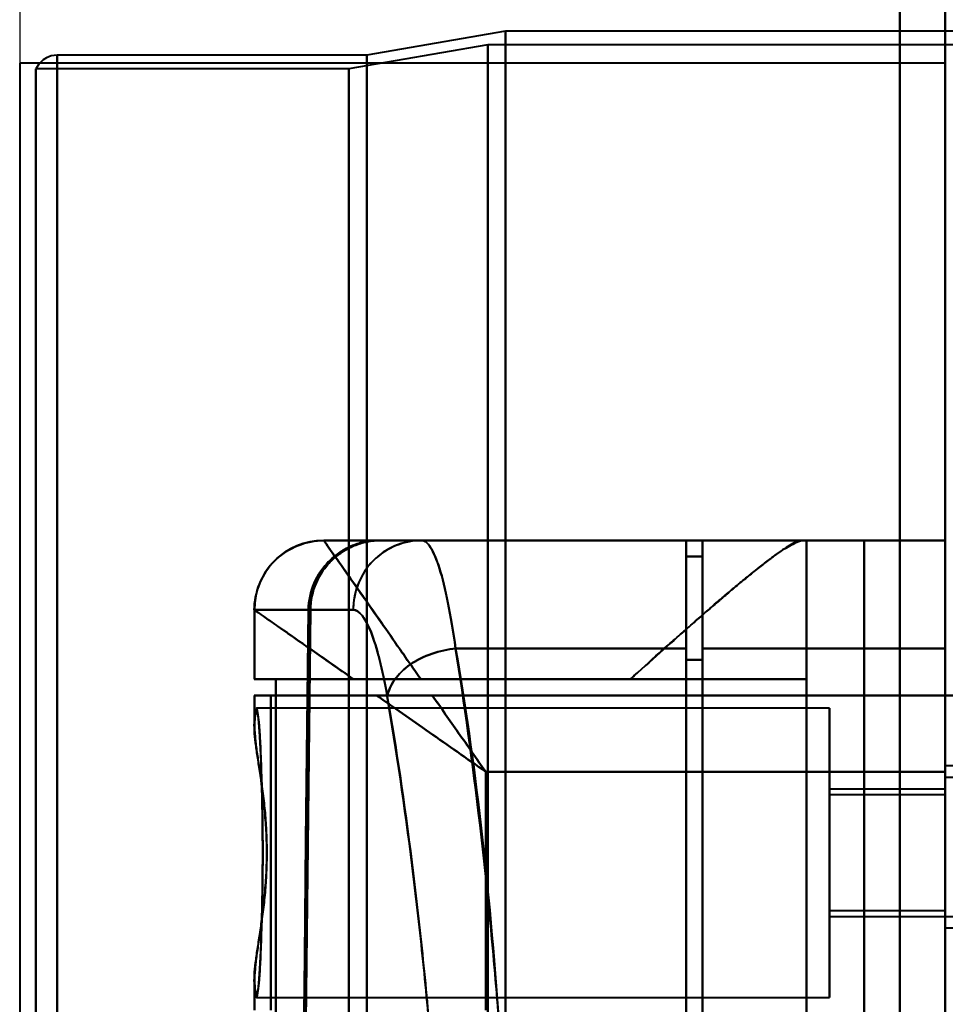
# Model space of a CAD drawing. Header units: millimetres. Extents: x -1087 to 1688, y -120 to 1010.
# Tile 30 of 86: x -573 to -533, y 797 to 840. Entities that reach past the tile are written whole.
import ezdxf

# ---------------------------------------------------------------- set-up
doc = ezdxf.new("R2010")
doc.units = ezdxf.units.MM
doc.layers.add('A-GENM', color=13, linetype='Continuous', lineweight=40)
doc.layers.add('G-IMPT', color=8, linetype='Continuous', lineweight=40)

# ---------------------------------------------------------------- blocks, each defined once
blk = doc.blocks.new('Maintenance r21 - Maintenance r21-751643-Arrière')
at = {"layer": 'A-GENM'}
for p, q in [((-535, 1.653), (-535, 939.653)), ((-535, 939.653), (-535, 1.653))]:
    blk.add_line(p, q, dxfattribs=at)
blk = doc.blocks.new('NEXA 700 CALQUES_dwg-751640-Arrière')
at = {"layer": 'G-IMPT'}
for p, q in [((-533.03, 902.772), (-533.03, 128.972)), ((-533.03, 839.872), (-533.03, 713.372)), ((-533.03, 713.372), (-533.03, 839.872)), ((-552.03, 839.372), (-558.03, 838.338)), ((-512.03, 839.372), (-552.03, 839.372)), ((-552.03, 839.372), (-552.03, 713.372)), ((-552.03, 713.372), (-552.03, 839.372)), ((-552.803, 838.781), (-558.803, 837.746)), ((-511.228, 838.781), (-552.803, 838.781)), ((-552.803, 713.372), (-552.803, 838.781)), ((-552.803, 838.781), (-552.803, 713.372)), ((-558.03, 838.338), (-571.418, 838.338)), ((-571.418, 713.372), (-571.418, 838.338)), ((-571.418, 838.338), (-571.418, 713.372)), ((-558.03, 838.338), (-558.03, 713.372)), ((-558.03, 713.372), (-558.03, 838.338)), ((-558.803, 837.746), (-572.33, 837.746)), ((-572.33, 713.372), (-572.33, 837.746)), ((-572.33, 837.746), (-572.33, 713.372)), ((-558.803, 713.372), (-558.803, 837.746)), ((-558.803, 837.746), (-558.803, 713.372)), ((-559.888, 817.372), (-559.891, 817.372)), ((-559.891, 817.372), (-559.888, 817.372)), ((-559.888, 817.372), (-559.891, 817.372)), ((-559.888, 817.372), (-557.496, 817.372)), ((-557.496, 817.372), (-559.888, 817.372)), ((-555.659, 817.372), (-557.412, 817.372)), ((-555.659, 817.372), (-557.412, 817.372)), ((-557.412, 817.372), (-555.659, 817.372)), ((-544.23, 817.372), (-555.659, 817.372)), ((-544.23, 817.372), (-544.23, 812.694)), ((-544.23, 812.694), (-544.23, 817.372)), ((-533.03, 817.372), (-543.53, 817.372)), ((-543.53, 817.372), (-543.53, 812.694)), ((-543.53, 812.694), (-543.53, 817.372)), ((-539.201, 817.372), (-539.03, 817.372)), ((-539.03, 817.372), (-539.201, 817.372)), ((-533.03, 817.372), (-533.03, 812.694)), ((-533.03, 812.694), (-533.03, 817.372)), ((-543.53, 816.672), (-544.23, 816.672)), ((-544.23, 816.672), (-544.23, 812.213)), ((-544.23, 812.213), (-544.23, 816.672)), ((-543.53, 816.672), (-543.53, 812.213)), ((-543.53, 812.213), (-543.53, 816.672)), ((-562.891, 814.372), (-562.891, 811.372)), ((-562.891, 814.372), (-562.887, 814.372)), ((-562.887, 814.372), (-562.891, 814.372)), ((-562.887, 814.372), (-560.55, 814.372)), ((-560.55, 814.372), (-562.887, 814.372)), ((-558.623, 814.372), (-560.468, 814.372)), ((-560.468, 814.372), (-558.623, 814.372)), ((-544.23, 812.694), (-544.23, 742.694)), ((-544.23, 742.694), (-544.23, 812.694)), ((-543.53, 812.694), (-543.53, 742.694)), ((-543.53, 742.694), (-543.53, 812.694)), ((-533.03, 812.694), (-533.03, 742.694)), ((-533.03, 742.694), (-533.03, 812.694)), ((-544.23, 812.213), (-544.23, 743.193)), ((-544.23, 743.193), (-544.23, 812.213)), ((-543.53, 812.213), (-543.53, 743.193)), ((-543.53, 743.193), (-543.53, 812.213)), ((-558.605, 811.372), (-562.891, 811.372)), ((-562.891, 811.372), (-558.605, 811.372)), ((-561.966, 811.372), (-562.887, 811.372)), ((-562.887, 811.372), (-561.966, 811.372)), ((-546.645, 811.372), (-539.03, 811.372)), ((-539.03, 811.372), (-546.645, 811.372)), ((-562.891, 810.672), (-562.891, 809.346)), ((-562.891, 810.672), (-557.606, 810.672)), ((-557.606, 810.672), (-562.891, 810.672)), ((-562.887, 810.672), (-562.182, 810.672)), ((-562.182, 810.672), (-562.887, 810.672)), ((-533.03, 810.672), (-533.03, 807.372)), ((-533.03, 807.372), (-533.03, 810.672)), ((-532.43, 810.672), (-533.03, 810.672)), ((-538.03, 810.122), (-562.801, 810.122)), ((-538.03, 810.122), (-538.03, 803.872)), ((-538.03, 803.872), (-538.03, 810.122)), ((-530.816, 807.622), (-533.03, 807.622)), ((-533.03, 807.622), (-533.03, 802.747)), ((-530.816, 807.122), (-533.03, 807.122)), ((-533.03, 807.122), (-533.03, 803.872)), ((-533.03, 803.872), (-533.03, 807.122)), ((-533.03, 806.622), (-538.03, 806.622)), ((-538.03, 806.622), (-538.03, 803.872)), ((-538.03, 803.872), (-538.03, 806.622)), ((-533.03, 806.372), (-538.03, 806.372)), ((-538.03, 806.372), (-538.03, 803.872)), ((-538.03, 803.872), (-538.03, 806.372)), ((-533.03, 806.687), (-533.03, 800.622)), ((-533.03, 803.872), (-533.03, 806.622)), ((-533.03, 806.372), (-533.03, 803.872)), ((-533.03, 803.872), (-533.03, 806.372)), ((-533.03, 805.997), (-533.03, 801.122)), ((-538.03, 803.872), (-538.03, 801.372)), ((-538.03, 801.372), (-538.03, 803.872)), ((-538.03, 803.872), (-538.03, 801.122)), ((-538.03, 803.872), (-538.03, 797.622)), ((-538.03, 801.122), (-538.03, 803.872)), ((-538.03, 797.622), (-538.03, 803.872)), ((-533.03, 803.872), (-533.03, 801.058)), ((-533.03, 800.622), (-533.03, 803.872)), ((-533.03, 803.872), (-533.03, 801.372)), ((-533.03, 801.372), (-533.03, 803.872)), ((-533.03, 801.122), (-533.03, 803.872)), ((-533.03, 801.122), (-533.03, 803.872)), ((-533.03, 802.747), (-533.03, 801.122)), ((-538.03, 801.372), (-533.03, 801.372)), ((-538.03, 801.122), (-533.03, 801.122)), ((-533.03, 801.122), (-530.816, 801.122)), ((-533.03, 800.622), (-530.816, 800.622)), ((-562.891, 798.399), (-562.891, 797.072)), ((-562.801, 797.622), (-538.03, 797.622))]:
    blk.add_line(p, q, dxfattribs=at)
at = {"layer": 'G-IMPT', "flags": 128}
for points in [[(-533.03, 937.772), (-533.03, 905.997), (-533.03, 874.222), (-533.03, 842.447), (-533.03, 810.672)], [(-533.03, 810.672), (-533.03, 842.447), (-533.03, 874.222), (-533.03, 905.997), (-533.03, 937.772)], [(-533.03, 937.772), (-533.03, 735.572), (-533.03, 533.372), (-533.03, 331.172), (-533.03, 128.972)], [(-533.03, 810.672), (-533.03, 833.697), (-533.03, 856.722), (-533.03, 879.747), (-533.03, 902.772)], [(-533.03, 128.972), (-533.03, 322.422), (-533.03, 515.872), (-533.03, 709.322), (-533.03, 902.772)], [(-533.03, 902.772), (-533.03, 879.747), (-533.03, 856.722), (-533.03, 833.697), (-533.03, 810.672)], [(-571.418, 838.338), (-571.674, 838.304), (-571.874, 838.227), (-572.017, 838.138), (-572.203, 837.957), (-572.33, 837.746)], [(-559.891, 817.372), (-554.718, 817.372), (-549.546, 817.372), (-544.373, 817.372), (-539.201, 817.372)], [(-539.201, 817.372), (-544.373, 817.372), (-549.546, 817.372), (-554.718, 817.372), (-559.891, 817.372)], [(-557.496, 817.372), (-558.924, 817.372), (-559.769, 817.372), (-559.888, 817.372)], [(-543.53, 817.372), (-547.022, 817.372), (-550.513, 817.372), (-554.004, 817.372), (-557.496, 817.372)], [(-557.496, 817.372), (-554.004, 817.372), (-550.513, 817.372), (-547.022, 817.372), (-543.53, 817.372)], [(-544.23, 817.372), (-547.526, 817.372), (-550.821, 817.372), (-554.117, 817.372), (-557.412, 817.372)], [(-557.412, 817.372), (-554.117, 817.372), (-550.821, 817.372), (-547.526, 817.372), (-544.23, 817.372)], [(-544.23, 817.372), (-547.088, 817.372), (-549.945, 817.372), (-552.802, 817.372), (-555.659, 817.372)], [(-555.659, 817.372), (-552.802, 817.372), (-549.945, 817.372), (-547.088, 817.372), (-544.23, 817.372)], [(-544.23, 816.672), (-544.23, 816.847), (-544.23, 817.022), (-544.23, 817.197), (-544.23, 817.372)], [(-544.23, 817.372), (-544.23, 817.197), (-544.23, 817.022), (-544.23, 816.847), (-544.23, 816.672)], [(-543.53, 817.372), (-543.53, 811.634), (-543.53, 805.895), (-543.53, 800.156), (-543.53, 794.417)], [(-543.53, 794.417), (-543.53, 800.156), (-543.53, 805.895), (-543.53, 811.634), (-543.53, 817.372)], [(-533.03, 817.372), (-535.655, 817.372), (-538.28, 817.372), (-540.905, 817.372), (-543.53, 817.372)], [(-543.53, 817.372), (-540.905, 817.372), (-538.28, 817.372), (-535.655, 817.372), (-533.03, 817.372)], [(-539.03, 811.372), (-539.03, 812.872), (-539.03, 814.372), (-539.03, 815.872), (-539.03, 817.372)], [(-539.03, 817.372), (-539.03, 797.622), (-539.03, 777.872), (-539.03, 758.122), (-539.03, 738.372)], [(-539.03, 817.372), (-539.03, 815.872), (-539.03, 814.372), (-539.03, 812.872), (-539.03, 811.372)], [(-539.03, 817.372), (-538.408, 817.372), (-537.785, 817.372), (-537.162, 817.372), (-536.539, 817.372)], [(-539.03, 738.372), (-539.03, 758.122), (-539.03, 777.872), (-539.03, 797.622), (-539.03, 817.372)], [(-536.539, 817.372), (-537.162, 817.372), (-537.785, 817.372), (-538.408, 817.372), (-539.03, 817.372)], [(-536.539, 817.372), (-536.539, 797.622), (-536.539, 777.872), (-536.539, 758.122), (-536.539, 738.372)], [(-533.03, 817.372), (-533.908, 817.372), (-534.785, 817.372), (-535.662, 817.372), (-536.539, 817.372)], [(-536.539, 817.372), (-535.662, 817.372), (-534.785, 817.372), (-533.908, 817.372), (-533.03, 817.372)], [(-536.539, 738.372), (-536.539, 758.122), (-536.539, 777.872), (-536.539, 797.622), (-536.539, 817.372)], [(-533.03, 817.372), (-533.03, 797.622), (-533.03, 777.872), (-533.03, 758.122), (-533.03, 738.372)], [(-533.03, 738.372), (-533.03, 758.122), (-533.03, 777.872), (-533.03, 797.622), (-533.03, 817.372)], [(-543.53, 816.672), (-543.705, 816.672), (-543.88, 816.672), (-544.055, 816.672), (-544.23, 816.672)], [(-544.23, 816.672), (-544.055, 816.672), (-543.88, 816.672), (-543.705, 816.672), (-543.53, 816.672)], [(-543.53, 816.672), (-543.705, 816.672), (-543.88, 816.672), (-544.055, 816.672), (-544.23, 816.672)], [(-544.23, 816.672), (-544.055, 816.672), (-543.88, 816.672), (-543.705, 816.672), (-543.53, 816.672)], [(-543.53, 816.672), (-543.53, 811.013), (-543.53, 805.353), (-543.53, 799.694), (-543.53, 794.034)], [(-543.53, 794.034), (-543.53, 799.694), (-543.53, 805.353), (-543.53, 811.013), (-543.53, 816.672)], [(-562.887, 814.372), (-562.887, 813.622), (-562.887, 812.872), (-562.887, 812.122), (-562.887, 811.372)], [(-562.887, 811.372), (-562.887, 812.122), (-562.887, 812.872), (-562.887, 813.622), (-562.887, 814.372)], [(-560.768, 794.417), (-560.714, 799.407), (-560.66, 804.396), (-560.605, 809.385), (-560.55, 814.372)], [(-560.55, 814.372), (-560.605, 809.385), (-560.66, 804.396), (-560.714, 799.407), (-560.768, 794.417)], [(-560.468, 814.372), (-560.525, 809.289), (-560.582, 804.205), (-560.638, 799.12), (-560.694, 794.034)], [(-560.694, 794.034), (-560.638, 799.12), (-560.582, 804.205), (-560.525, 809.289), (-560.468, 814.372)], [(-544.23, 812.694), (-546.721, 812.694), (-549.212, 812.694), (-551.703, 812.694), (-554.194, 812.694)], [(-554.194, 812.694), (-551.703, 812.694), (-549.212, 812.694), (-546.721, 812.694), (-544.23, 812.694)], [(-533.03, 812.694), (-535.655, 812.694), (-538.28, 812.694), (-540.905, 812.694), (-543.53, 812.694)], [(-543.53, 812.694), (-540.905, 812.694), (-538.28, 812.694), (-535.655, 812.694), (-533.03, 812.694)], [(-543.53, 812.213), (-543.705, 812.213), (-543.88, 812.213), (-544.055, 812.213), (-544.23, 812.213)], [(-544.23, 812.213), (-544.055, 812.213), (-543.88, 812.213), (-543.705, 812.213), (-543.53, 812.213)], [(-561.966, 796.372), (-561.966, 800.122), (-561.966, 803.872), (-561.966, 807.622), (-561.966, 811.372)], [(-561.966, 811.372), (-556.232, 811.372), (-550.498, 811.372), (-544.764, 811.372), (-539.03, 811.372)], [(-561.966, 811.372), (-561.966, 807.622), (-561.966, 803.872), (-561.966, 800.122), (-561.966, 796.372)], [(-539.03, 811.372), (-544.764, 811.372), (-550.498, 811.372), (-556.232, 811.372), (-561.966, 811.372)], [(-555.691, 811.372), (-553.43, 811.372), (-551.168, 811.372), (-548.907, 811.372), (-546.645, 811.372)], [(-546.645, 811.372), (-548.907, 811.372), (-551.168, 811.372), (-553.43, 811.372), (-555.691, 811.372)], [(-539.03, 811.372), (-539.03, 807.622), (-539.03, 803.872), (-539.03, 800.122), (-539.03, 796.372)], [(-539.03, 796.372), (-539.03, 800.122), (-539.03, 803.872), (-539.03, 807.622), (-539.03, 811.372)], [(-562.887, 810.672), (-562.887, 810.379), (-562.887, 810.085), (-562.887, 809.792), (-562.887, 809.499)], [(-562.887, 809.499), (-562.887, 809.792), (-562.887, 810.085), (-562.887, 810.379), (-562.887, 810.672)], [(-562.182, 797.072), (-562.182, 800.472), (-562.182, 803.872), (-562.182, 807.272), (-562.182, 810.672)], [(-533.03, 810.672), (-540.318, 810.672), (-547.606, 810.672), (-554.894, 810.672), (-562.182, 810.672)], [(-562.182, 810.672), (-562.182, 807.272), (-562.182, 803.872), (-562.182, 800.472), (-562.182, 797.072)], [(-562.182, 810.672), (-554.894, 810.672), (-547.606, 810.672), (-540.318, 810.672), (-533.03, 810.672)], [(-555.201, 810.672), (-549.658, 810.672), (-544.116, 810.672), (-538.573, 810.672), (-533.03, 810.672)], [(-533.03, 810.672), (-538.573, 810.672), (-544.116, 810.672), (-549.658, 810.672), (-555.201, 810.672)], [(-533.03, 810.672), (-533.03, 794.272), (-533.03, 777.872), (-533.03, 761.472), (-533.03, 745.072)], [(-533.03, 745.072), (-533.03, 761.472), (-533.03, 777.872), (-533.03, 794.272), (-533.03, 810.672)], [(-533.03, 810.672), (-533.03, 794.272), (-533.03, 777.872), (-533.03, 761.472), (-533.03, 745.072)], [(-533.03, 745.072), (-533.03, 761.472), (-533.03, 777.872), (-533.03, 794.272), (-533.03, 810.672)], [(-533.03, 810.672), (-532.53, 810.672), (-532.03, 810.672), (-531.53, 810.672), (-531.03, 810.672)], [(-533.03, 745.072), (-533.03, 761.472), (-533.03, 777.872), (-533.03, 794.272), (-533.03, 810.672)], [(-531.03, 810.672), (-531.53, 810.672), (-532.03, 810.672), (-532.53, 810.672), (-533.03, 810.672)], [(-533.03, 810.672), (-533.03, 794.272), (-533.03, 777.872), (-533.03, 761.472), (-533.03, 745.072)], [(-552.891, 797.072), (-552.891, 799.647), (-552.891, 802.222), (-552.891, 804.797), (-552.891, 807.372)], [(-552.891, 807.372), (-547.926, 807.372), (-542.961, 807.372), (-537.996, 807.372), (-533.03, 807.372)], [(-552.891, 807.372), (-552.891, 804.797), (-552.891, 802.222), (-552.891, 799.647), (-552.891, 797.072)], [(-533.03, 807.372), (-537.996, 807.372), (-542.961, 807.372), (-547.926, 807.372), (-552.891, 807.372)], [(-533.03, 807.372), (-533.03, 792.622), (-533.03, 777.872), (-533.03, 763.122), (-533.03, 748.372)], [(-533.03, 748.372), (-533.03, 763.122), (-533.03, 777.872), (-533.03, 792.622), (-533.03, 807.372)], [(-562.887, 798.246), (-562.887, 797.953), (-562.887, 797.659), (-562.887, 797.366), (-562.887, 797.072)], [(-562.887, 797.072), (-562.887, 797.366), (-562.887, 797.659), (-562.887, 797.953), (-562.887, 798.246)]]:
    blk.add_lwpolyline(points, dxfattribs=at)
at = {"layer": 'G-IMPT'}
blk.add_arc((-559.891, 814.372), 3, 90, 180, dxfattribs=at)
for centre, ratio in [((-559.888, 814.372), 0.999612), ((-559.888, 814.372), 0.999612), ((-555.659, 814.372), 0.988057)]:
    blk.add_ellipse(centre, major_axis=(0, 3), ratio=ratio, start_param=0, end_param=1.570796, dxfattribs=at)
for points in [[(-562.891, 814.372), (-562.891, 814.726), (-562.738, 815.5), (-562.079, 816.561), (-561.019, 817.22), (-560.245, 817.372), (-559.891, 817.372)], [(-557.496, 817.372), (-557.703, 817.369), (-558.105, 817.327), (-558.658, 817.164), (-559.189, 816.88), (-559.655, 816.509), (-560.034, 816.051), (-560.326, 815.527), (-560.498, 814.978), (-560.544, 814.579), (-560.55, 814.372)], [(-560.55, 814.372), (-560.545, 814.766), (-560.378, 815.553), (-559.695, 816.55), (-558.684, 817.216), (-557.892, 817.372), (-557.496, 817.372)], [(-557.412, 817.372), (-557.809, 817.372), (-558.601, 817.216), (-559.612, 816.55), (-560.296, 815.554), (-560.463, 814.767), (-560.468, 814.372)], [(-560.468, 814.372), (-560.462, 814.579), (-560.415, 814.978), (-560.244, 815.527), (-559.952, 816.051), (-559.572, 816.509), (-559.106, 816.88), (-558.575, 817.164), (-558.022, 817.327), (-557.62, 817.369), (-557.412, 817.372)], [(-559.891, 817.372), (-559.891, 817.372), (-559.694, 817.09), (-558.83, 815.857), (-557.471, 813.916), (-556.311, 812.258), (-555.691, 811.372)], [(-555.659, 817.372), (-556.009, 817.372), (-556.773, 817.22), (-557.821, 816.561), (-558.473, 815.5), (-558.623, 814.726), (-558.623, 814.372)], [(-555.659, 817.372), (-555.53, 817.372), (-555.273, 817.164), (-554.884, 816.242), (-554.516, 814.765), (-554.297, 813.434), (-554.194, 812.694)], [(-554.194, 812.694), (-554.295, 813.432), (-554.519, 814.777), (-554.883, 816.241), (-555.272, 817.157), (-555.533, 817.372), (-555.659, 817.372)], [(-562.891, 814.372), (-562.891, 814.368), (-562.697, 814.233), (-561.841, 813.632), (-560.469, 812.675), (-559.264, 811.841), (-558.605, 811.372)], [(-558.623, 814.372), (-558.369, 814.373), (-557.833, 813.702), (-557.351, 811.815), (-557.146, 810.63)], [(-557.146, 810.63), (-557.356, 811.836), (-557.832, 813.695), (-558.364, 814.366), (-558.623, 814.372)], [(-557.146, 810.63), (-557.103, 810.859), (-556.886, 811.352), (-556.209, 812.039), (-555.227, 812.513), (-554.521, 812.665), (-554.194, 812.694)], [(-554.194, 812.694), (-554.521, 812.665), (-555.227, 812.513), (-556.209, 812.039), (-556.886, 811.352), (-557.103, 810.859), (-557.146, 810.63)], [(-554.194, 812.694), (-553.363, 808.009), (-552.129, 796.89), (-551.336, 777.422), (-552.266, 758.067), (-553.545, 747.218), (-554.389, 742.694)], [(-555.201, 810.672), (-555.621, 810.672), (-556.454, 810.672), (-557.235, 810.672), (-557.606, 810.672)], [(-552.891, 807.372), (-553.088, 807.653), (-553.479, 808.213), (-554.064, 809.048), (-554.64, 809.871), (-555.015, 810.408), (-555.201, 810.672)]]:
    blk.add_open_spline(points, degree=3, dxfattribs=at)
for points, knots in [([(-555.691, 811.372), (-556.323, 812.258), (-557.173, 813.501), (-558.143, 814.887), (-558.762, 815.768), (-559.257, 816.474), (-559.747, 817.161), (-559.888, 817.372), (-559.891, 817.372)], [0, 0, 0, 0, 0.25, 0.375, 0.5, 0.625, 0.75, 1, 1, 1, 1]), ([(-539.201, 817.372), (-539.311, 817.372), (-539.522, 817.299), (-539.9, 817.073), (-540.228, 816.845), (-540.615, 816.56), (-541.058, 816.223), (-541.537, 815.844), (-542.028, 815.431), (-542.53, 814.998), (-543.234, 814.399), (-544.165, 813.594), (-545.358, 812.516), (-546.207, 811.758), (-546.645, 811.372)], [0, 0, 0, 0, 0.125, 0.1875, 0.25, 0.3125, 0.375, 0.4375, 0.5, 0.5625, 0.625, 0.75, 0.875, 1, 1, 1, 1]), ([(-546.645, 811.372), (-546.216, 811.769), (-545.583, 812.341), (-544.768, 813.061), (-544.173, 813.578), (-543.605, 814.077), (-543.063, 814.555), (-542.539, 815.009), (-542.027, 815.43), (-541.527, 815.833), (-541.054, 816.22), (-540.618, 816.565), (-540.229, 816.846), (-539.89, 817.059), (-539.505, 817.276), (-539.298, 817.355), (-539.201, 817.372)], [0, 0, 0, 0, 0.125, 0.1875, 0.25, 0.3125, 0.375, 0.4375, 0.5, 0.5625, 0.625, 0.6875, 0.75, 0.8125, 0.875, 1, 1, 1, 1]), ([(-558.605, 811.372), (-559.264, 811.833), (-560.469, 812.677), (-562.299, 813.958), (-562.891, 814.372), (-562.891, 814.372)], [0, 0, 0, 0, 0.25, 0.5, 1, 1, 1, 1]), ([(-554.389, 742.694), (-554.005, 744.964), (-553.456, 748.699), (-552.83, 754.159), (-552.28, 760.025), (-551.79, 767.686), (-551.558, 777.46), (-551.718, 787.119), (-552.166, 794.996), (-552.674, 800.859), (-553.281, 806.531), (-553.817, 810.359), (-554.194, 812.694)], [0, 0, 0, 0, 0.125, 0.1875, 0.25, 0.375, 0.5, 0.625, 0.75, 0.8125, 0.875, 1, 1, 1, 1]), ([(-555.691, 811.372), (-555.946, 811.376), (-556.274, 811.372), (-556.657, 811.371), (-556.846, 811.372), (-557.033, 811.373), (-557.219, 811.373), (-557.403, 811.372), (-557.644, 811.373), (-558.056, 811.373), (-558.394, 811.37), (-558.605, 811.372)], [0, 0, 0, 0, 0.25, 0.3125, 0.375, 0.4375, 0.5, 0.5625, 0.625, 0.75, 1, 1, 1, 1]), ([(-558.605, 811.372), (-558.176, 811.372), (-557.479, 811.372), (-556.467, 811.372), (-555.952, 811.372), (-555.691, 811.372)], [0, 0, 0, 0, 0.5, 0.75, 1, 1, 1, 1]), ([(-557.606, 810.672), (-557.423, 810.67), (-557.136, 810.672), (-556.743, 810.672), (-556.441, 810.673), (-556.136, 810.672), (-555.725, 810.672), (-555.407, 810.675), (-555.201, 810.672)], [0, 0, 0, 0, 0.25, 0.375, 0.5, 0.625, 0.75, 1, 1, 1, 1]), ([(-557.606, 810.672), (-556.884, 810.164), (-555.731, 809.36), (-554.119, 808.231), (-553.3, 807.66), (-552.891, 807.372)], [0, 0, 0, 0, 0.5, 0.75, 1, 1, 1, 1]), ([(-552.891, 807.372), (-553.3, 807.659), (-554.118, 808.231), (-555.73, 809.359), (-556.884, 810.167), (-557.606, 810.672)], [0, 0, 0, 0, 0.25, 0.5, 1, 1, 1, 1]), ([(-557.146, 810.63), (-556.767, 808.44), (-556.228, 804.849), (-555.616, 799.524), (-555.103, 794.015), (-554.65, 786.601), (-554.488, 777.506), (-554.723, 768.303), (-555.219, 761.094), (-555.774, 755.585), (-556.404, 750.46), (-556.957, 746.957), (-557.343, 744.83)], [0, 0, 0, 0, 0.125, 0.1875, 0.25, 0.375, 0.5, 0.625, 0.75, 0.8125, 0.875, 1, 1, 1, 1]), ([(-557.343, 744.83), (-556.944, 747.078), (-556.385, 750.625), (-555.759, 755.719), (-555.359, 759.694), (-555.028, 763.933), (-554.773, 768.411), (-554.606, 772.988), (-554.537, 777.486), (-554.573, 781.992), (-554.706, 786.591), (-554.929, 791.107), (-555.231, 795.398), (-555.608, 799.442), (-556.207, 804.647), (-556.752, 808.301), (-557.146, 810.63)], [0, 0, 0, 0, 0.125, 0.1875, 0.25, 0.3125, 0.375, 0.4375, 0.5, 0.5625, 0.625, 0.6875, 0.75, 0.8125, 0.875, 1, 1, 1, 1]), ([(-555.201, 810.672), (-554.83, 810.143), (-554.258, 809.326), (-553.479, 808.213), (-553.087, 807.653), (-552.891, 807.372)], [0, 0, 0, 0, 0.5, 0.75, 1, 1, 1, 1]), ([(-562.528, 803.872), (-562.53, 804.404), (-562.538, 805.464), (-562.565, 806.944), (-562.612, 808.21), (-562.668, 809.21), (-562.729, 809.892), (-562.812, 810.278), (-562.858, 809.954), (-562.887, 809.499)], [0, 0, 0, 0, 0.125, 0.25, 0.375, 0.5, 0.625, 0.75, 1, 1, 1, 1]), ([(-562.887, 809.499), (-562.869, 809.676), (-562.833, 809.928), (-562.785, 809.985), (-562.748, 809.876), (-562.72, 809.717), (-562.698, 809.521), (-562.681, 809.325), (-562.669, 809.161), (-562.656, 808.967), (-562.639, 808.66), (-562.61, 808.014), (-562.579, 807.082), (-562.554, 806.072), (-562.54, 805.307), (-562.53, 804.555), (-562.527, 803.872), (-562.53, 803.19), (-562.54, 802.438), (-562.554, 801.673), (-562.579, 800.663), (-562.61, 799.731), (-562.639, 799.085), (-562.656, 798.777), (-562.669, 798.584), (-562.681, 798.42), (-562.698, 798.223), (-562.72, 798.027), (-562.748, 797.868), (-562.785, 797.76), (-562.833, 797.817), (-562.869, 798.069), (-562.887, 798.246)], [0, 0, 0, 0, 0.0625, 0.125, 0.15625, 0.1875, 0.21875, 0.234375, 0.25, 0.265625, 0.28125, 0.3125, 0.375, 0.40625, 0.4375, 0.46875, 0.5, 0.53125, 0.5625, 0.59375, 0.625, 0.6875, 0.71875, 0.734375, 0.75, 0.765625, 0.78125, 0.8125, 0.84375, 0.875, 0.9375, 1, 1, 1, 1]), ([(-562.887, 798.246), (-562.903, 798.54), (-562.854, 799.047), (-562.73, 799.856), (-562.627, 800.519), (-562.523, 801.281), (-562.431, 802.132), (-562.365, 803.018), (-562.34, 803.871), (-562.365, 804.724), (-562.453, 805.909), (-562.593, 807.007), (-562.73, 807.889), (-562.854, 808.699), (-562.903, 809.205), (-562.887, 809.499)], [0, 0, 0, 0, 0.125, 0.1875, 0.25, 0.3125, 0.375, 0.4375, 0.5, 0.5625, 0.625, 0.75, 0.8125, 0.875, 1, 1, 1, 1]), ([(-562.887, 809.499), (-562.887, 809.37), (-562.879, 809.149), (-562.851, 808.806), (-562.824, 808.526), (-562.784, 808.226), (-562.733, 807.909), (-562.678, 807.573), (-562.627, 807.215), (-562.575, 806.833), (-562.501, 806.298), (-562.437, 805.736), (-562.397, 805.168), (-562.365, 804.594), (-562.352, 804.16), (-562.348, 803.872)], [0, 0, 0, 0, 0.125, 0.1875, 0.25, 0.3125, 0.375, 0.4375, 0.5, 0.5625, 0.625, 0.75, 0.8125, 0.875, 1, 1, 1, 1]), ([(-562.348, 803.872), (-562.352, 803.585), (-562.365, 803.151), (-562.397, 802.577), (-562.437, 802.009), (-562.501, 801.448), (-562.575, 800.913), (-562.626, 800.531), (-562.678, 800.173), (-562.733, 799.836), (-562.784, 799.518), (-562.824, 799.218), (-562.851, 798.938), (-562.879, 798.595), (-562.887, 798.375), (-562.887, 798.246)], [0, 0, 0, 0, 0.125, 0.1875, 0.25, 0.375, 0.4375, 0.5, 0.5625, 0.625, 0.6875, 0.75, 0.8125, 0.875, 1, 1, 1, 1]), ([(-562.887, 798.246), (-562.858, 797.791), (-562.812, 797.467), (-562.729, 797.852), (-562.668, 798.535), (-562.612, 799.535), (-562.565, 800.801), (-562.538, 802.281), (-562.53, 803.34), (-562.528, 803.872)], [0, 0, 0, 0, 0.25, 0.375, 0.5, 0.625, 0.75, 0.875, 1, 1, 1, 1])]:
    blk.add_open_spline(points, degree=3, knots=knots, dxfattribs=at)
blk = doc.blocks.new('Souche connecteur circulaire R23 - Souche connecteur circulaire R23-751696-Arrière')
at = {"layer": 'A-GENM'}
for p, q in [((-533.03, 838), (-573.03, 838)), ((-573.03, 838), (-573.03, 713))]:
    blk.add_line(p, q, dxfattribs=at)

msp = doc.modelspace()

# ---------------------------------------------------------------- linework, layer by layer
at = {"color": 1, "lineweight": 30}
for p, q in [((-573.03, 850.936), (-573.03, 825.064)), ((-573.03, 588), (-573.03, 838))]:
    msp.add_line(p, q, dxfattribs=at)
at = {"color": 94, "lineweight": 30}
for p, q in [((-573.03, 588), (-573.03, 838)), ((-573.03, 838), (-573.03, 588))]:
    msp.add_line(p, q, dxfattribs=at)

# ---------------------------------------------------------------- block references
at = {"layer": 'A-GENM'}
for name in ['Maintenance r21 - Maintenance r21-751643-Arrière', 'Souche connecteur circulaire R23 - Souche connecteur circulaire R23-751696-Arrière']:
    msp.add_blockref(name, (0, 0), dxfattribs=at)
at = {"layer": 'G-IMPT'}
msp.add_blockref('NEXA 700 CALQUES_dwg-751640-Arrière', (0, 0), dxfattribs=at)

doc.saveas('drawing.dxf')
